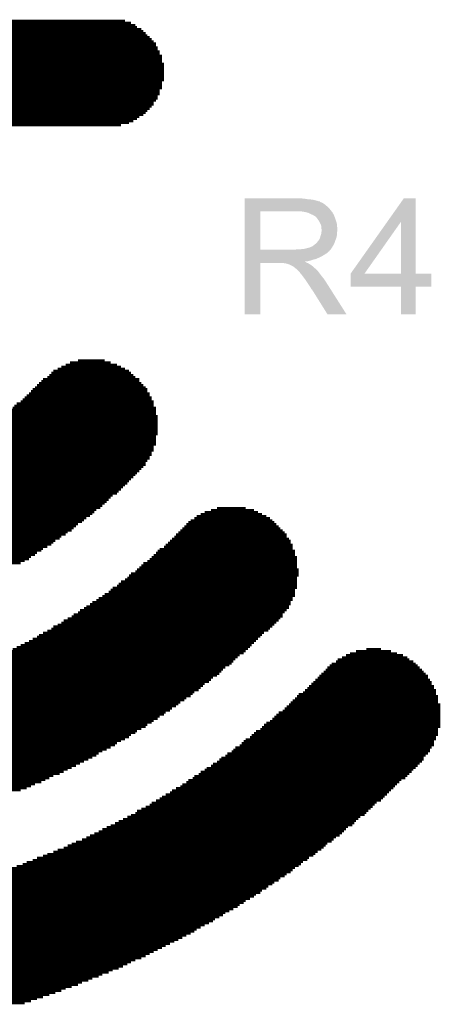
# Model space of a CAD drawing. Extents: x -1.3 to 24.2, y -3.9 to 39.2.
# Tile 18 of 31: x 13.7 to 17.3, y 9.4 to 17.7. Entities that reach past the tile are written whole.
import ezdxf

# ---------------------------------------------------------------- set-up
doc = ezdxf.new("R2010")
doc.units = 0
doc.layers.add('ULTRASONIC_4_CLICK_V101_GTO', color=9, linetype='CONTINUOUS')

msp = doc.modelspace()

# ---------------------------------------------------------------- linework, layer by layer
at = {"layer": 'ULTRASONIC_4_CLICK_V101_GTO', "const_width": 0.01778}
for points in [[(7.62508, 17.65808), (14.68882, 17.65808)], [(7.6581, 17.67586), (14.67358, 17.67586)], [(7.69366, 17.69364), (14.63802, 17.69364)], [(7.74446, 17.71142), (14.58722, 17.71142)], [(7.52094, 17.57426), (14.79296, 17.57426)], [(7.53872, 17.5895), (14.77518, 17.5895)], [(7.5565, 17.60728), (14.75994, 17.60728)], [(7.57174, 17.62506), (14.74216, 17.62506)], [(7.58952, 17.64284), (14.72438, 17.64284)], [(7.47014, 17.50314), (14.8463, 17.50314)], [(7.47014, 17.4879), (14.86154, 17.4879)], [(7.48538, 17.5387), (14.82852, 17.5387)], [(7.48538, 17.52092), (14.8463, 17.52092)], [(7.50316, 17.55648), (14.81074, 17.55648)], [(7.43458, 17.43456), (14.87932, 17.43456)], [(7.43458, 17.41678), (14.8971, 17.41678)], [(7.43458, 17.40154), (14.8971, 17.40154)], [(7.45236, 17.47012), (14.86154, 17.47012)], [(7.45236, 17.45234), (14.87932, 17.45234)], [(7.4168, 17.38376), (14.8971, 17.38376)], [(7.4168, 17.36598), (14.8971, 17.36598)], [(7.4168, 17.3482), (14.91488, 17.3482)], [(7.4168, 17.33296), (14.91488, 17.33296)], [(7.4168, 17.31518), (14.91488, 17.31518)], [(7.4168, 17.2974), (14.91488, 17.2974)], [(7.4168, 17.27962), (14.91488, 17.27962)], [(7.4168, 17.26184), (14.91488, 17.26184)], [(7.4168, 17.2466), (14.91488, 17.2466)], [(7.4168, 17.22882), (14.91488, 17.22882)], [(7.4168, 17.21104), (14.91488, 17.21104)], [(7.4168, 17.19326), (14.8971, 17.19326)], [(7.4168, 17.17548), (14.8971, 17.17548)], [(7.4168, 17.16024), (14.8971, 17.16024)], [(7.43458, 17.14246), (14.8971, 17.14246)], [(7.43458, 17.12468), (14.87932, 17.12468)], [(7.43458, 17.1069), (14.87932, 17.1069)], [(7.45236, 17.09166), (14.87932, 17.09166)], [(7.45236, 17.07388), (14.86154, 17.07388)], [(7.47014, 17.0561), (14.86154, 17.0561)], [(7.47014, 17.03832), (14.8463, 17.03832)], [(7.48538, 17.02054), (14.82852, 17.02054)], [(7.50316, 17.0053), (14.82852, 17.0053)], [(7.52094, 16.98752), (14.81074, 16.98752)], [(7.52094, 16.96974), (14.79296, 16.96974)], [(7.53872, 16.95196), (14.77518, 16.95196)], [(7.5565, 16.93418), (14.75994, 16.93418)], [(7.58952, 16.91894), (14.74216, 16.91894)], [(7.6073, 16.90116), (14.7066, 16.90116)], [(7.64032, 16.88338), (14.68882, 16.88338)], [(7.6581, 16.8656), (14.6558, 16.8656)], [(7.71144, 16.85036), (14.62024, 16.85036)], [(7.76224, 16.83258), (14.55166, 16.83258)], [(14.1224, 14.8336), (14.4653, 14.8336)], [(14.19098, 14.85138), (14.4145, 14.85138)], [(13.9827, 14.76502), (14.62024, 14.76502)], [(14.01826, 14.78026), (14.58722, 14.78026)], [(14.05128, 14.79804), (14.55166, 14.79804)], [(14.08684, 14.81582), (14.51864, 14.81582)], [(13.8811, 14.67866), (14.7066, 14.67866)], [(13.89634, 14.6939), (14.7066, 14.6939)], [(13.9319, 14.71168), (14.67358, 14.71168)], [(13.94968, 14.72946), (14.6558, 14.72946)], [(13.96492, 14.74724), (14.63802, 14.74724)], [(13.79474, 14.5923), (14.77518, 14.5923)], [(13.80998, 14.61008), (14.77518, 14.61008)], [(13.82776, 14.62532), (14.75994, 14.62532)], [(13.84554, 14.6431), (14.74216, 14.6431)], [(13.86332, 14.66088), (14.72438, 14.66088)], [(13.70838, 14.50594), (14.82852, 14.50594)], [(13.72362, 14.52372), (14.81074, 14.52372)], [(13.7414, 14.53896), (14.81074, 14.53896)], [(13.75918, 14.55674), (14.79296, 14.55674)], [(13.77696, 14.57452), (14.79296, 14.57452)], [(13.60424, 14.41958), (14.8463, 14.41958)], [(13.62202, 14.43736), (14.8463, 14.43736)], [(13.6398, 14.4526), (14.8463, 14.4526)], [(13.65504, 14.47038), (14.82852, 14.47038)], [(13.67282, 14.48816), (14.82852, 14.48816)], [(13.5001, 14.351), (14.86154, 14.351)], [(13.53566, 14.36878), (14.86154, 14.36878)], [(13.55344, 14.38402), (14.86154, 14.38402)], [(13.56868, 14.4018), (14.8463, 14.4018)], [(13.3985, 14.26464), (14.86154, 14.26464)], [(13.41374, 14.28242), (14.86154, 14.28242)], [(13.43152, 14.29766), (14.86154, 14.29766)], [(13.46708, 14.31544), (14.86154, 14.31544)], [(13.48232, 14.33322), (14.86154, 14.33322)], [(13.2588, 14.17828), (14.8463, 14.17828)], [(13.29436, 14.19606), (14.8463, 14.19606)], [(13.31214, 14.2113), (14.8463, 14.2113)], [(13.34516, 14.22908), (14.86154, 14.22908)], [(13.36294, 14.24686), (14.86154, 14.24686)], [(13.12164, 14.09192), (14.82852, 14.09192)], [(13.13942, 14.1097), (14.82852, 14.1097)], [(13.17244, 14.12748), (14.82852, 14.12748)], [(13.208, 14.14272), (14.8463, 14.14272)], [(13.22578, 14.1605), (14.8463, 14.1605)], [(12.9667, 14.00556), (14.77518, 14.00556)], [(12.98448, 14.02334), (14.79296, 14.02334)], [(13.0175, 14.04112), (14.79296, 14.04112)], [(13.05306, 14.05636), (14.81074, 14.05636)], [(13.08608, 14.07414), (14.81074, 14.07414)], [(12.81176, 13.93698), (14.72438, 13.93698)], [(12.84478, 13.95476), (14.74216, 13.95476)], [(12.89812, 13.97254), (14.75994, 13.97254)], [(12.93114, 13.98778), (14.75994, 13.98778)], [(12.60348, 13.85062), (14.63802, 13.85062)], [(12.65682, 13.8684), (14.6558, 13.8684)], [(12.68984, 13.88618), (14.67358, 13.88618)], [(12.74318, 13.90142), (14.68882, 13.90142)], [(12.7762, 13.9192), (14.7066, 13.9192)], [(12.36218, 13.76426), (14.55166, 13.76426)], [(12.41552, 13.78204), (14.56944, 13.78204)], [(12.46632, 13.79982), (14.58722, 13.79982)], [(12.51966, 13.81506), (14.605, 13.81506)], [(12.57046, 13.83284), (14.62024, 13.83284)], [(12.01928, 13.6779), (14.44752, 13.6779)], [(12.10564, 13.69568), (14.4653, 13.69568)], [(12.17422, 13.71346), (14.48308, 13.71346)], [(12.2428, 13.73124), (14.51864, 13.73124)], [(12.31138, 13.74648), (14.53388, 13.74648)], [(8.17626, 13.59154), (14.34592, 13.59154)], [(11.5189, 13.60932), (14.37894, 13.60932)], [(11.7094, 13.6271), (14.39672, 13.6271)], [(11.82878, 13.64488), (14.4145, 13.64488)], [(11.93292, 13.66012), (14.43228, 13.66012)], [(15.31112, 13.59154), (15.6718, 13.59154)], [(15.36192, 13.60932), (15.60322, 13.60932)], [(8.19404, 13.57376), (14.32814, 13.57376)], [(8.20928, 13.55852), (14.31036, 13.55852)], [(8.22706, 13.54074), (14.29258, 13.54074)], [(8.26262, 13.52296), (14.25956, 13.52296)], [(8.27786, 13.50518), (14.24178, 13.50518)], [(15.1384, 13.50518), (15.82674, 13.50518)], [(15.17142, 13.52296), (15.80896, 13.52296)], [(15.1892, 13.54074), (15.77594, 13.54074)], [(15.22476, 13.55852), (15.74038, 13.55852)], [(15.25778, 13.57376), (15.70736, 13.57376)], [(8.29564, 13.48994), (14.224, 13.48994)], [(8.3312, 13.47216), (14.19098, 13.47216)], [(8.34898, 13.45438), (14.1732, 13.45438)], [(8.36422, 13.4366), (14.15542, 13.4366)], [(15.06982, 13.4366), (15.89532, 13.4366)], [(15.08506, 13.45438), (15.88008, 13.45438)], [(15.10284, 13.47216), (15.8623, 13.47216)], [(15.12062, 13.48994), (15.84452, 13.48994)], [(8.382, 13.41882), (14.13764, 13.41882)], [(8.41756, 13.40358), (14.10462, 13.40358)], [(8.43534, 13.3858), (14.08684, 13.3858)], [(8.46836, 13.36802), (14.05128, 13.36802)], [(8.48614, 13.35024), (14.03604, 13.35024)], [(14.98346, 13.35024), (15.96644, 13.35024)], [(15.00124, 13.36802), (15.94866, 13.36802)], [(15.01648, 13.3858), (15.94866, 13.3858)], [(15.03426, 13.40358), (15.93088, 13.40358)], [(15.05204, 13.41882), (15.9131, 13.41882)], [(8.51916, 13.33246), (14.00048, 13.33246)], [(8.53694, 13.31722), (13.9827, 13.31722)], [(8.55472, 13.29944), (13.96492, 13.29944)], [(8.59028, 13.28166), (13.9319, 13.28166)], [(8.60552, 13.26388), (13.89634, 13.26388)], [(14.87932, 13.26388), (15.99946, 13.26388)], [(14.91488, 13.28166), (15.99946, 13.28166)], [(14.93012, 13.29944), (15.99946, 13.29944)], [(14.9479, 13.31722), (15.98168, 13.31722)], [(14.96568, 13.33246), (15.98168, 13.33246)], [(8.64108, 13.24864), (13.8811, 13.24864)], [(8.67664, 13.23086), (13.84554, 13.23086)], [(8.69188, 13.21308), (13.82776, 13.21308)], [(8.72744, 13.1953), (13.79474, 13.1953)], [(8.74522, 13.17752), (13.77696, 13.17752)], [(14.79296, 13.17752), (16.03502, 13.17752)], [(14.81074, 13.1953), (16.03502, 13.1953)], [(14.82852, 13.21308), (16.01724, 13.21308)], [(14.8463, 13.23086), (16.01724, 13.23086)], [(14.86154, 13.24864), (16.01724, 13.24864)], [(8.77824, 13.16228), (13.7414, 13.16228)], [(8.8138, 13.1445), (13.70838, 13.1445)], [(14.68882, 13.09116), (16.05026, 13.09116)], [(14.7066, 13.10894), (16.03502, 13.10894)], [(14.72438, 13.12672), (16.03502, 13.12672)], [(14.74216, 13.1445), (16.03502, 13.1445)], [(14.77518, 13.16228), (16.03502, 13.16228)], [(14.58722, 13.00734), (16.03502, 13.00734)], [(14.605, 13.02258), (16.03502, 13.02258)], [(14.62024, 13.04036), (16.05026, 13.04036)], [(14.63802, 13.05814), (16.05026, 13.05814)], [(14.67358, 13.07592), (16.05026, 13.07592)], [(14.48308, 12.93622), (16.03502, 12.93622)], [(14.51864, 12.954), (16.03502, 12.954)], [(14.53388, 12.97178), (16.03502, 12.97178)], [(14.55166, 12.98956), (16.03502, 12.98956)], [(14.3637, 12.84986), (15.99946, 12.84986)], [(14.39672, 12.86764), (16.01724, 12.86764)], [(14.4145, 12.88542), (16.01724, 12.88542)], [(14.44752, 12.9032), (16.01724, 12.9032)], [(14.4653, 12.92098), (16.01724, 12.92098)], [(14.24178, 12.76604), (15.96644, 12.76604)], [(14.25956, 12.78128), (15.96644, 12.78128)], [(14.29258, 12.79906), (15.98168, 12.79906)], [(14.31036, 12.81684), (15.98168, 12.81684)], [(14.34592, 12.83462), (15.99946, 12.83462)], [(14.10462, 12.67968), (15.89532, 12.67968)], [(14.13764, 12.69492), (15.9131, 12.69492)], [(14.15542, 12.7127), (15.9131, 12.7127)], [(14.19098, 12.73048), (15.93088, 12.73048)], [(14.20622, 12.74826), (15.94866, 12.74826)], [(13.96492, 12.59332), (15.80896, 12.59332)], [(13.9827, 12.6111), (15.82674, 12.6111)], [(14.01826, 12.62634), (15.84452, 12.62634)], [(14.05128, 12.64412), (15.8623, 12.64412)], [(14.06906, 12.6619), (15.88008, 12.6619)], [(13.84554, 12.52474), (15.72514, 12.52474)], [(13.86332, 12.53998), (15.74038, 12.53998)], [(13.89634, 12.55776), (15.75816, 12.55776)], [(13.9319, 12.57554), (15.79372, 12.57554)], [(13.67282, 12.43838), (15.63878, 12.43838)], [(13.70838, 12.45362), (15.65402, 12.45362)], [(13.7414, 12.4714), (15.6718, 12.4714)], [(13.77696, 12.48918), (15.68958, 12.48918)], [(13.80998, 12.50696), (15.70736, 12.50696)], [(13.48232, 12.35202), (15.53464, 12.35202)], [(13.53566, 12.3698), (15.55242, 12.3698)], [(13.56868, 12.38504), (15.58544, 12.38504)], [(13.60424, 12.40282), (15.60322, 12.40282)], [(13.6398, 12.4206), (15.621, 12.4206)], [(16.41348, 12.35202), (16.96466, 12.35202)], [(16.4465, 12.3698), (16.9291, 12.3698)], [(16.48206, 12.38504), (16.8783, 12.38504)], [(16.53286, 12.40282), (16.8275, 12.40282)], [(16.61922, 12.4206), (16.74114, 12.4206)], [(13.29436, 12.26566), (15.4305, 12.26566)], [(13.32738, 12.28344), (15.46606, 12.28344)], [(13.36294, 12.29868), (15.48384, 12.29868)], [(13.41374, 12.31646), (15.49908, 12.31646)], [(13.4493, 12.33424), (15.51686, 12.33424)], [(16.29156, 12.26566), (17.0688, 12.26566)], [(16.30934, 12.28344), (17.05102, 12.28344)], [(16.32712, 12.29868), (17.03324, 12.29868)], [(16.36268, 12.31646), (17.01546, 12.31646)], [(16.37792, 12.33424), (16.98244, 12.33424)], [(13.05306, 12.1793), (15.32636, 12.1793)], [(13.10386, 12.19708), (15.36192, 12.19708)], [(13.1572, 12.21232), (15.3797, 12.21232)], [(13.208, 12.2301), (15.39748, 12.2301)], [(13.24356, 12.24788), (15.41272, 12.24788)], [(16.20774, 12.1793), (17.13738, 12.1793)], [(16.22298, 12.19708), (17.13738, 12.19708)], [(16.24076, 12.21232), (17.1196, 12.21232)], [(16.25854, 12.2301), (17.10182, 12.2301)], [(16.27632, 12.24788), (17.08658, 12.24788)], [(12.84478, 12.11072), (15.24254, 12.11072)], [(12.89812, 12.1285), (15.25778, 12.1285)], [(12.94892, 12.14374), (15.29334, 12.14374)], [(13.00226, 12.16152), (15.31112, 12.16152)], [(16.13662, 12.11072), (17.18818, 12.11072)], [(16.1544, 12.1285), (17.1704, 12.1285)], [(16.17218, 12.14374), (17.1704, 12.14374)], [(16.18996, 12.16152), (17.15516, 12.16152)], [(12.5349, 12.02436), (15.1384, 12.02436)], [(12.60348, 12.04214), (15.15618, 12.04214)], [(12.6746, 12.05738), (15.17142, 12.05738)], [(12.7254, 12.07516), (15.20698, 12.07516)], [(12.79398, 12.09294), (15.22476, 12.09294)], [(16.03502, 12.02436), (17.22374, 12.02436)], [(16.05026, 12.04214), (17.20596, 12.04214)], [(16.08582, 12.05738), (17.20596, 12.05738)], [(16.1036, 12.07516), (17.20596, 12.07516)], [(16.12138, 12.09294), (17.18818, 12.09294)], [(12.08786, 11.938), (15.01648, 11.938)], [(12.192, 11.95578), (15.03426, 11.95578)], [(12.2936, 11.97102), (15.05204, 11.97102)], [(12.37996, 11.9888), (15.08506, 11.9888)], [(12.44854, 12.00658), (15.10284, 12.00658)], [(15.94866, 11.938), (17.24152, 11.938)], [(15.96644, 11.95578), (17.24152, 11.95578)], [(15.98168, 11.97102), (17.22374, 11.97102)], [(15.99946, 11.9888), (17.22374, 11.9888)], [(16.01724, 12.00658), (17.22374, 12.00658)], [(7.6073, 11.86942), (14.91488, 11.86942)], [(7.64032, 11.85164), (14.87932, 11.85164)], [(11.62304, 11.8872), (14.93012, 11.8872)], [(11.82878, 11.90244), (14.96568, 11.90244)], [(11.96594, 11.92022), (14.98346, 11.92022)], [(15.84452, 11.85164), (17.24152, 11.85164)], [(15.8623, 11.86942), (17.24152, 11.86942)], [(15.88008, 11.8872), (17.24152, 11.8872)], [(15.9131, 11.90244), (17.24152, 11.90244)], [(15.93088, 11.92022), (17.24152, 11.92022)], [(7.6581, 11.83386), (14.86154, 11.83386)], [(7.69366, 11.81608), (14.82852, 11.81608)], [(7.71144, 11.80084), (14.81074, 11.80084)], [(7.74446, 11.78306), (14.77518, 11.78306)], [(7.76224, 11.76528), (14.75994, 11.76528)], [(15.74038, 11.76528), (17.24152, 11.76528)], [(15.75816, 11.78306), (17.24152, 11.78306)], [(15.77594, 11.80084), (17.24152, 11.80084)], [(15.80896, 11.81608), (17.24152, 11.81608)], [(15.82674, 11.83386), (17.24152, 11.83386)], [(7.7978, 11.7475), (14.72438, 11.7475)], [(7.83082, 11.72972), (14.68882, 11.72972)], [(7.8486, 11.71448), (14.67358, 11.71448)], [(7.88162, 11.6967), (14.63802, 11.6967)], [(15.65402, 11.6967), (17.22374, 11.6967)], [(15.6718, 11.71448), (17.22374, 11.71448)], [(15.68958, 11.72972), (17.22374, 11.72972)], [(15.72514, 11.7475), (17.22374, 11.7475)], [(7.91718, 11.67892), (14.62024, 11.67892)], [(7.93496, 11.66114), (14.58722, 11.66114)], [(7.96798, 11.6459), (14.55166, 11.6459)], [(8.00354, 11.62812), (14.51864, 11.62812)], [(8.02132, 11.61034), (14.50086, 11.61034)], [(15.55242, 11.61034), (17.18818, 11.61034)], [(15.56766, 11.62812), (17.18818, 11.62812)], [(15.58544, 11.6459), (17.18818, 11.6459)], [(15.60322, 11.66114), (17.20596, 11.66114)], [(15.63878, 11.67892), (17.20596, 11.67892)], [(8.05434, 11.59256), (14.4653, 11.59256)], [(8.0899, 11.57478), (14.43228, 11.57478)], [(8.12292, 11.55954), (14.39672, 11.55954)], [(8.15848, 11.54176), (14.3637, 11.54176)], [(8.17626, 11.52398), (14.34592, 11.52398)], [(15.4305, 11.52398), (17.1196, 11.52398)], [(15.44828, 11.54176), (17.13738, 11.54176)], [(15.48384, 11.55954), (17.15516, 11.55954)], [(15.49908, 11.57478), (17.15516, 11.57478)], [(15.51686, 11.59256), (17.1704, 11.59256)], [(8.20928, 11.5062), (14.31036, 11.5062)], [(8.24484, 11.49096), (14.27734, 11.49096)], [(8.27786, 11.47318), (14.24178, 11.47318)], [(8.31342, 11.4554), (14.20622, 11.4554)], [(8.34898, 11.43762), (14.1732, 11.43762)], [(15.31112, 11.43762), (17.05102, 11.43762)], [(15.32636, 11.4554), (17.0688, 11.4554)], [(15.36192, 11.47318), (17.08658, 11.47318)], [(15.3797, 11.49096), (17.10182, 11.49096)], [(15.39748, 11.5062), (17.10182, 11.5062)], [(8.382, 11.41984), (14.13764, 11.41984)], [(8.41756, 11.4046), (14.10462, 11.4046)], [(8.45058, 11.38682), (14.06906, 11.38682)], [(8.48614, 11.36904), (14.03604, 11.36904)], [(8.53694, 11.35126), (13.9827, 11.35126)], [(15.17142, 11.35126), (16.96466, 11.35126)], [(15.20698, 11.36904), (16.98244, 11.36904)], [(15.22476, 11.38682), (17.00022, 11.38682)], [(15.25778, 11.4046), (17.01546, 11.4046)], [(15.27556, 11.41984), (17.03324, 11.41984)], [(8.5725, 11.33348), (13.94968, 11.33348)], [(8.60552, 11.31824), (13.91412, 11.31824)], [(8.64108, 11.30046), (13.8811, 11.30046)], [(8.69188, 11.28268), (13.82776, 11.28268)], [(15.06982, 11.28268), (16.8783, 11.28268)], [(15.10284, 11.30046), (16.89608, 11.30046)], [(15.12062, 11.31824), (16.91386, 11.31824)], [(15.15618, 11.33348), (16.94688, 11.33348)], [(8.72744, 11.2649), (13.79474, 11.2649)], [(8.76046, 11.24966), (13.75918, 11.24966)], [(8.8138, 11.23188), (13.70838, 11.23188)], [(14.93012, 11.19632), (16.79194, 11.19632)], [(14.96568, 11.2141), (16.80972, 11.2141)], [(14.98346, 11.23188), (16.8275, 11.23188)], [(15.01648, 11.24966), (16.84528, 11.24966)], [(15.05204, 11.2649), (16.86052, 11.2649)], [(14.79296, 11.10996), (16.6878, 11.10996)], [(14.81074, 11.12774), (16.70558, 11.12774)], [(14.8463, 11.14552), (16.74114, 11.14552)], [(14.87932, 11.1633), (16.75892, 11.1633)], [(14.8971, 11.17854), (16.77416, 11.17854)], [(14.63802, 11.0236), (16.60398, 11.0236)], [(14.67358, 11.04138), (16.61922, 11.04138)], [(14.68882, 11.05916), (16.637, 11.05916)], [(14.72438, 11.07694), (16.65478, 11.07694)], [(14.75994, 11.09218), (16.67256, 11.09218)], [(14.4653, 10.93724), (16.49984, 10.93724)], [(14.50086, 10.95502), (16.51762, 10.95502)], [(14.53388, 10.9728), (16.53286, 10.9728)], [(14.56944, 10.99058), (16.55064, 10.99058)], [(14.605, 11.00836), (16.56842, 11.00836)], [(14.32814, 10.86866), (16.41348, 10.86866)], [(14.3637, 10.88644), (16.43126, 10.88644)], [(14.39672, 10.90422), (16.4465, 10.90422)], [(14.43228, 10.922), (16.46428, 10.922)], [(14.13764, 10.7823), (16.29156, 10.7823)], [(14.1732, 10.80008), (16.32712, 10.80008)], [(14.224, 10.81786), (16.3449, 10.81786)], [(14.25956, 10.83564), (16.36268, 10.83564)], [(14.29258, 10.85088), (16.3957, 10.85088)], [(13.9319, 10.69594), (16.18996, 10.69594)], [(13.9827, 10.71372), (16.20774, 10.71372)], [(14.01826, 10.7315), (16.24076, 10.7315)], [(14.06906, 10.74928), (16.25854, 10.74928)], [(14.10462, 10.76706), (16.27632, 10.76706)], [(13.72362, 10.60958), (16.06804, 10.60958)], [(13.75918, 10.62736), (16.08582, 10.62736)], [(13.80998, 10.64514), (16.12138, 10.64514)], [(13.84554, 10.66292), (16.13662, 10.66292)], [(13.89634, 10.6807), (16.17218, 10.6807)], [(13.46708, 10.52576), (15.94866, 10.52576)], [(13.51788, 10.541), (15.98168, 10.541)], [(13.56868, 10.55878), (15.99946, 10.55878)], [(13.62202, 10.57656), (16.01724, 10.57656)], [(13.67282, 10.59434), (16.05026, 10.59434)], [(13.19022, 10.4394), (15.82674, 10.4394)], [(13.24356, 10.45464), (15.84452, 10.45464)], [(13.29436, 10.47242), (15.88008, 10.47242)], [(13.36294, 10.4902), (15.89532, 10.4902)], [(13.41374, 10.50798), (15.93088, 10.50798)], [(12.9159, 10.36828), (15.72514, 10.36828)], [(12.98448, 10.38606), (15.74038, 10.38606)], [(13.05306, 10.40384), (15.77594, 10.40384)], [(13.12164, 10.42162), (15.79372, 10.42162)], [(12.50188, 10.28446), (15.58544, 10.28446)], [(12.58824, 10.2997), (15.60322, 10.2997)], [(12.6746, 10.31748), (15.63878, 10.31748)], [(12.76096, 10.33526), (15.6718, 10.33526)], [(12.84478, 10.35304), (15.68958, 10.35304)], [(11.79576, 10.1981), (15.4305, 10.1981)], [(11.98372, 10.21334), (15.46606, 10.21334)], [(12.13866, 10.23112), (15.49908, 10.23112)], [(12.27836, 10.2489), (15.53464, 10.2489)], [(12.39774, 10.26668), (15.55242, 10.26668)], [(7.14248, 10.16254), (15.3797, 10.16254)], [(7.1755, 10.14476), (15.34414, 10.14476)], [(7.19328, 10.12952), (15.32636, 10.12952)], [(7.22884, 10.11174), (15.29334, 10.11174)], [(11.4681, 10.18032), (15.41272, 10.18032)], [(7.26186, 10.09396), (15.25778, 10.09396)], [(7.29742, 10.07618), (15.22476, 10.07618)], [(7.33044, 10.0584), (15.1892, 10.0584)], [(7.34822, 10.04316), (15.17142, 10.04316)], [(7.38378, 10.02538), (15.1384, 10.02538)], [(7.4168, 10.0076), (15.10284, 10.0076)], [(7.45236, 9.98982), (15.06982, 9.98982)], [(7.48538, 9.97204), (15.03426, 9.97204)], [(7.52094, 9.9568), (15.00124, 9.9568)], [(7.5565, 9.93902), (14.96568, 9.93902)], [(7.58952, 9.92124), (14.93012, 9.92124)], [(7.62508, 9.90346), (14.8971, 9.90346)], [(7.6581, 9.88822), (14.86154, 9.88822)], [(7.69366, 9.87044), (14.82852, 9.87044)], [(7.72668, 9.85266), (14.79296, 9.85266)], [(7.76224, 9.83488), (14.75994, 9.83488)], [(7.7978, 9.8171), (14.72438, 9.8171)], [(7.8486, 9.80186), (14.67358, 9.80186)], [(7.88162, 9.78408), (14.63802, 9.78408)], [(7.91718, 9.7663), (14.605, 9.7663)], [(7.95274, 9.74852), (14.56944, 9.74852)], [(7.98576, 9.73074), (14.53388, 9.73074)], [(8.0391, 9.7155), (14.48308, 9.7155)], [(8.07212, 9.69772), (14.44752, 9.69772)], [(8.12292, 9.67994), (14.39672, 9.67994)], [(8.15848, 9.66216), (14.3637, 9.66216)], [(8.20928, 9.64692), (14.31036, 9.64692)], [(8.24484, 9.62914), (14.27734, 9.62914)], [(8.29564, 9.61136), (14.224, 9.61136)], [(8.3312, 9.59358), (14.19098, 9.59358)], [(8.382, 9.5758), (14.13764, 9.5758)], [(8.43534, 9.56056), (14.08684, 9.56056)], [(8.46836, 9.54278), (14.05128, 9.54278)], [(8.51916, 9.525), (14.00048, 9.525)], [(8.5725, 9.50722), (13.94968, 9.50722)], [(8.6233, 9.48944), (13.89634, 9.48944)], [(8.67664, 9.4742), (13.84554, 9.4742)], [(8.72744, 9.45642), (13.79474, 9.45642)], [(8.77824, 9.43864), (13.7414, 9.43864)]]:
    msp.add_lwpolyline(points, dxfattribs=at)
at = {"layer": 'ULTRASONIC_4_CLICK_V101_GTO'}
for points in [[(15.595622, 16.21282), (15.595624, 16.21536), (16.10106, 16.21282), (16.07312, 16.21536)], [(15.595622, 16.20774), (15.595622, 16.21282), (16.131538, 16.20774), (16.10106, 16.21282)], [(15.595622, 16.2052), (15.595622, 16.20774), (16.1671, 16.2052), (16.131538, 16.20774)], [(15.595622, 16.19758), (15.595622, 16.2052), (16.197578, 16.19758), (16.1671, 16.2052)], [(15.595622, 16.1925), (15.595622, 16.19758), (16.212822, 16.1925), (16.197578, 16.19758)], [(15.595622, 16.18996), (15.595622, 16.1925), (16.225522, 16.18996), (16.212822, 16.1925)], [(15.595622, 16.189936), (15.595622, 16.18996), (16.22806, 16.189936), (16.225522, 16.18996)], [(15.595622, 16.187414), (15.595622, 16.189936), (16.228076, 16.187414), (16.22806, 16.189936)], [(15.595622, 16.18234), (15.595622, 16.187414), (16.23822, 16.18234), (16.228076, 16.187414)], [(15.595622, 16.177258), (15.595622, 16.18234), (16.250922, 16.177258), (16.23822, 16.18234)], [(15.595622, 16.1671), (15.595622, 16.177258), (16.26616, 16.1671), (16.250922, 16.177258)], [(15.595622, 16.1544), (15.595622, 16.1671), (16.2814, 16.1544), (16.26616, 16.1671)], [(16.795904, 16.019722), (16.934172, 16.215336), (17.033248, 16.019722), (17.03324, 16.215336)], [(16.934172, 16.215336), (16.93419, 16.21536), (17.03324, 16.215336), (16.93419, 16.21536)], [(15.595612, 15.783582), (15.59562, 16.10612), (15.72514, 15.783582), (15.725142, 16.10612)], [(15.59562, 16.118842), (15.595622, 16.13916), (16.31696, 16.118842), (16.299182, 16.13916)], [(15.59562, 16.10614), (15.59562, 16.118842), (16.326838, 16.10614), (16.31696, 16.118842)], [(15.59562, 16.10612), (15.59562, 16.10614), (15.725142, 16.10612), (16.03248, 16.10614)], [(15.595622, 16.13916), (15.595622, 16.1544), (16.299182, 16.13916), (16.2814, 16.1544)], [(16.103602, 16.10106), (16.070582, 16.10614), (16.33079, 16.10106), (16.326838, 16.10614)], [(16.122236, 16.095978), (16.103602, 16.10106), (16.33474, 16.095978), (16.33079, 16.10106)], [(16.13154, 16.09344), (16.122236, 16.095978), (16.334744, 16.09344), (16.33474, 16.095978)], [(16.131552, 16.093434), (16.13154, 16.09344), (16.334744, 16.093434), (16.334744, 16.09344)], [(16.151856, 16.083282), (16.131552, 16.093434), (16.34236, 16.083282), (16.334744, 16.093434)], [(16.15186, 16.08328), (16.151856, 16.083282), (16.342362, 16.08328), (16.34236, 16.083282)], [(16.16964, 16.07566), (16.15186, 16.08328), (16.34541, 16.07566), (16.342362, 16.08328)], [(16.17811, 16.07058), (16.16964, 16.07566), (16.34744, 16.07058), (16.34541, 16.07566)], [(16.18234, 16.068042), (16.17811, 16.07058), (16.348528, 16.068042), (16.34744, 16.07058)], [(16.189964, 16.06296), (16.18234, 16.068042), (16.350706, 16.06296), (16.348528, 16.068042)], [(16.192504, 16.062952), (16.189964, 16.06296), (16.35071, 16.062952), (16.350706, 16.06296)], [(16.20012, 16.0528), (16.192504, 16.062952), (16.35506, 16.0528), (16.35071, 16.062952)], [(16.20774, 16.04264), (16.20012, 16.0528), (16.358448, 16.04264), (16.35506, 16.0528)], [(16.216812, 16.02994), (16.20774, 16.04264), (16.36268, 16.02994), (16.358448, 16.04264)], [(16.22044, 16.024858), (16.216812, 16.02994), (16.364206, 16.024858), (16.36268, 16.02994)], [(16.2306, 16.004538), (16.22044, 16.024858), (16.3703, 16.004538), (16.364206, 16.024858)], [(16.23822, 15.989296), (16.2306, 16.004538), (16.371826, 15.989296), (16.3703, 16.004538)], [(16.487164, 15.582936), (16.795904, 16.019722), (16.604004, 15.582936), (16.911284, 16.019722)], [(16.911298, 15.5829), (16.911284, 16.019722), (17.033264, 15.5829), (17.033248, 16.019722)], [(16.238218, 15.913098), (16.24112, 15.933416), (16.37284, 15.913098), (16.37284, 15.933416)], [(16.239672, 15.97914), (16.23822, 15.989296), (16.37284, 15.97914), (16.371826, 15.989296)], [(16.24076, 15.971518), (16.239672, 15.97914), (16.373476, 15.971518), (16.37284, 15.97914)], [(16.240762, 15.958818), (16.24076, 15.971518), (16.374534, 15.958818), (16.373476, 15.971518)], [(16.2433, 15.951196), (16.240762, 15.958818), (16.37517, 15.951196), (16.374534, 15.958818)], [(16.24112, 15.933416), (16.241846, 15.938496), (16.37284, 15.933416), (16.375378, 15.938496)], [(16.241846, 15.938496), (16.2433, 15.94866), (16.375378, 15.938496), (16.375378, 15.94866)], [(16.2433, 15.948662), (16.2433, 15.951196), (16.37538, 15.948662), (16.37517, 15.951196)], [(16.2433, 15.94866), (16.2433, 15.948662), (16.375378, 15.94866), (16.37538, 15.948662)], [(16.192498, 15.834358), (16.2052, 15.84706), (16.348362, 15.834358), (16.35298, 15.84706)], [(16.2052, 15.84706), (16.215358, 15.859758), (16.35298, 15.84706), (16.357598, 15.859758)], [(16.215358, 15.859758), (16.217898, 15.8623), (16.357598, 15.859758), (16.358522, 15.8623)], [(16.217898, 15.8623), (16.22044, 15.867378), (16.358522, 15.8623), (16.360368, 15.867378)], [(16.22044, 15.867378), (16.225518, 15.874998), (16.360368, 15.867378), (16.363138, 15.874998)], [(16.225518, 15.874998), (16.230598, 15.887698), (16.363138, 15.874998), (16.367756, 15.887698)], [(16.230598, 15.8877), (16.23314, 15.900398), (16.367758, 15.8877), (16.370298, 15.900398)], [(16.230598, 15.887698), (16.230598, 15.8877), (16.367756, 15.887698), (16.367758, 15.8877)], [(16.23314, 15.900398), (16.238218, 15.913098), (16.370298, 15.900398), (16.37284, 15.913098)], [(15.595612, 15.78356), (15.595612, 15.783582), (16.014698, 15.78356), (15.72514, 15.783582)], [(15.595612, 15.773396), (15.595612, 15.78356), (16.3068, 15.773396), (16.31696, 15.78356)], [(15.595612, 15.77086), (15.595612, 15.773396), (16.306776, 15.77086), (16.3068, 15.773396)], [(15.595612, 15.770854), (15.595612, 15.77086), (16.304254, 15.770854), (16.306776, 15.77086)], [(15.595612, 15.755618), (15.595612, 15.770854), (16.289016, 15.755618), (16.304254, 15.770854)], [(15.595612, 15.750538), (15.595612, 15.755618), (16.278862, 15.750538), (16.289016, 15.755618)], [(16.014698, 15.78356), (16.032464, 15.786098), (16.31696, 15.78356), (16.319498, 15.786098)], [(16.032464, 15.786098), (16.03248, 15.7861), (16.319498, 15.786098), (16.319498, 15.7861)], [(16.052798, 15.7861), (16.098518, 15.79118), (16.319498, 15.7861), (16.322886, 15.79118)], [(16.098518, 15.79118), (16.139158, 15.80134), (16.322886, 15.79118), (16.329662, 15.80134)], [(16.141696, 15.80134), (16.149316, 15.806418), (16.329662, 15.80134), (16.332624, 15.806418)], [(16.149316, 15.806418), (16.156938, 15.80896), (16.332624, 15.806418), (16.334106, 15.80896)], [(16.156938, 15.80896), (16.167098, 15.814038), (16.334106, 15.80896), (16.337068, 15.814038)], [(16.167098, 15.814038), (16.189322, 15.831818), (16.337068, 15.814038), (16.34744, 15.831818)], [(16.189322, 15.831818), (16.192498, 15.834358), (16.34744, 15.831818), (16.348362, 15.834358)], [(15.5956, 15.240024), (15.59561, 15.671776), (15.725116, 15.240024), (15.72514, 15.671776)], [(15.59561, 15.72768), (15.595612, 15.742918), (16.2433, 15.72768), (16.268698, 15.742918)], [(15.59561, 15.72006), (15.59561, 15.72768), (16.22806, 15.72006), (16.2433, 15.72768)], [(15.59561, 15.70482), (15.59561, 15.72006), (16.192498, 15.70482), (16.22806, 15.72006)], [(15.59561, 15.699738), (15.59561, 15.70482), (16.169638, 15.699738), (16.192498, 15.70482)], [(15.59561, 15.69212), (15.59561, 15.699738), (16.149318, 15.69212), (16.169638, 15.699738)], [(15.59561, 15.68704), (15.59561, 15.69212), (16.126458, 15.68704), (16.149318, 15.69212)], [(15.59561, 15.684462), (15.59561, 15.68704), (16.101094, 15.684462), (16.126458, 15.68704)], [(15.59561, 15.681958), (15.59561, 15.684462), (16.103604, 15.681958), (16.101094, 15.684462)], [(15.59561, 15.679418), (15.59561, 15.681958), (16.108682, 15.679418), (16.103604, 15.681958)], [(15.59561, 15.67434), (15.59561, 15.679418), (16.116298, 15.67434), (16.108682, 15.679418)], [(15.59561, 15.6718), (15.59561, 15.67434), (16.12265, 15.6718), (16.116298, 15.67434)], [(15.59561, 15.671776), (15.59561, 15.6718), (15.72514, 15.671776), (15.918178, 15.6718)], [(15.595612, 15.742918), (15.595612, 15.750538), (16.268698, 15.742918), (16.278862, 15.750538)], [(15.928338, 15.66926), (15.918178, 15.6718), (16.129002, 15.66926), (16.12265, 15.6718)], [(15.943574, 15.666726), (15.941036, 15.66926), (16.133226, 15.666726), (16.129002, 15.66926)], [(15.946116, 15.66672), (15.943574, 15.666726), (16.133236, 15.66672), (16.133226, 15.666726)], [(15.976598, 15.65656), (15.946116, 15.66672), (16.150168, 15.65656), (16.133236, 15.66672)], [(15.981678, 15.65402), (15.976598, 15.65656), (16.1544, 15.65402), (16.150168, 15.65656)], [(15.986758, 15.65148), (15.981678, 15.65402), (16.157576, 15.65148), (16.1544, 15.65402)], [(15.994378, 15.646402), (15.986758, 15.65148), (16.163924, 15.646402), (16.157576, 15.65148)], [(15.999456, 15.643862), (15.994378, 15.646402), (16.167098, 15.643862), (16.163924, 15.646402)], [(16.001996, 15.64386), (15.999456, 15.643862), (16.1671, 15.64386), (16.167098, 15.643862)], [(16.00454, 15.641322), (16.001996, 15.64386), (16.169638, 15.641322), (16.1671, 15.64386)], [(16.0147, 15.6337), (16.00454, 15.641322), (16.17726, 15.6337), (16.169638, 15.641322)], [(16.017876, 15.63116), (16.0147, 15.6337), (16.1798, 15.63116), (16.17726, 15.6337)], [(16.024228, 15.626078), (16.017876, 15.63116), (16.187422, 15.626078), (16.1798, 15.63116)], [(16.027398, 15.623542), (16.024228, 15.626078), (16.189958, 15.623542), (16.187422, 15.626078)], [(16.050262, 15.600678), (16.027398, 15.623542), (16.21282, 15.600678), (16.189958, 15.623542)], [(16.057878, 15.59306), (16.050262, 15.600678), (16.218536, 15.59306), (16.21282, 15.600678)], [(16.065498, 15.582898), (16.057878, 15.59306), (16.226158, 15.582898), (16.218536, 15.59306)], [(16.06677, 15.58036), (16.065498, 15.582898), (16.22806, 15.58036), (16.226158, 15.582898)], [(16.068034, 15.577836), (16.06677, 15.58036), (16.230024, 15.577836), (16.22806, 15.58036)], [(16.07057, 15.57782), (16.068034, 15.577836), (16.230036, 15.57782), (16.230024, 15.577836)], [(16.085816, 15.5575), (16.07057, 15.57782), (16.24584, 15.5575), (16.230036, 15.57782)], [(16.10106, 15.53718), (16.085816, 15.5575), (16.262096, 15.53718), (16.24584, 15.5575)], [(16.104448, 15.532098), (16.10106, 15.53718), (16.26616, 15.532098), (16.262096, 15.53718)], [(16.123074, 15.50416), (16.104448, 15.532098), (16.28394, 15.50416), (16.26616, 15.532098)], [(16.13154, 15.49146), (16.123074, 15.50416), (16.291998, 15.49146), (16.28394, 15.50416)], [(16.48714, 15.473704), (16.487142, 15.582876), (17.165296, 15.473704), (17.16532, 15.582876)], [(16.487142, 15.5829), (16.487144, 15.582906), (16.911298, 15.5829), (16.860084, 15.582906)], [(16.487142, 15.582876), (16.487142, 15.5829), (17.16532, 15.582876), (17.033264, 15.5829)], [(16.487144, 15.582906), (16.487164, 15.582936), (16.860084, 15.582906), (16.604004, 15.582936)], [(16.14424, 15.473682), (16.13154, 15.49146), (16.303278, 15.473682), (16.291998, 15.49146)], [(16.1544, 15.455898), (16.14424, 15.473682), (16.31456, 15.455898), (16.303278, 15.473682)], [(16.15694, 15.450826), (16.1544, 15.455898), (16.317778, 15.450826), (16.31456, 15.455898)], [(16.162014, 15.44828), (16.15694, 15.450826), (16.319394, 15.44828), (16.317778, 15.450826)], [(16.164562, 15.4432), (16.162014, 15.44828), (16.322616, 15.4432), (16.319394, 15.44828)], [(16.29156, 15.24001), (16.164562, 15.4432), (16.45153, 15.24001), (16.322616, 15.4432)], [(16.911296, 15.47368), (16.48714, 15.473704), (17.165296, 15.47368), (17.165296, 15.473704)], [(16.911298, 15.473656), (16.911296, 15.47368), (17.03324, 15.473656), (17.165296, 15.47368)], [(16.91132, 15.240024), (16.911298, 15.473656), (17.033216, 15.240024), (17.03324, 15.473656)], [(15.725116, 15.24), (15.5956, 15.240024), (15.725116, 15.24), (15.725116, 15.240024)], [(16.451536, 15.24), (16.45153, 15.24001), (16.451536, 15.24), (16.29156, 15.24001)], [(17.033216, 15.24), (16.91132, 15.240024), (17.033216, 15.24), (17.033216, 15.240024)]]:
    msp.add_solid(points, dxfattribs=at)

doc.saveas('drawing.dxf')
